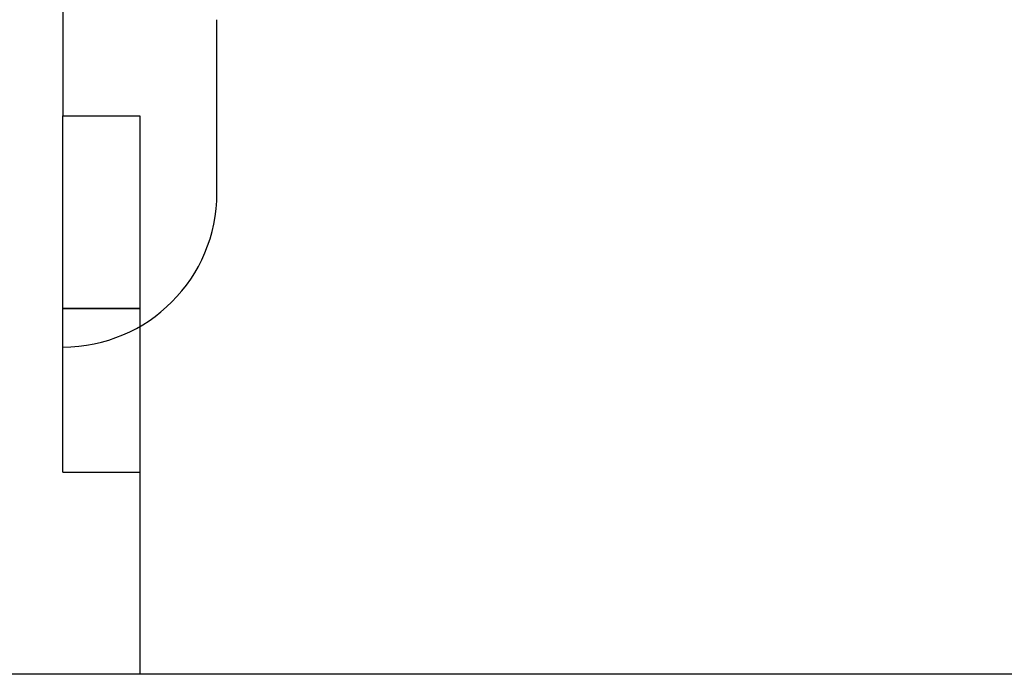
# Model space of a CAD drawing. Header units: millimetres. Extents: x -1 to 50, y 0 to 191.
# Tile 2 of 146: x 15.73 to 20.84, y 0 to 3.4. Entities that reach past the tile are written whole.
import ezdxf

# ---------------------------------------------------------------- set-up
doc = ezdxf.new("R2010")
doc.units = ezdxf.units.MM
doc.layers.add('MAIN-1', color=7, linetype='Continuous')
doc.layers.add('MAIN-2', color=7, linetype='Continuous')

msp = doc.modelspace()

# ---------------------------------------------------------------- linework, layer by layer
at = {"layer": 'MAIN-1'}
msp.add_line((43.8, 0), (1, 0), dxfattribs=at)
at = {"layer": 'MAIN-2'}
for p, q in [((15.95, 11.85), (15.95, 2.9)), ((16.75, 2.5), (16.75, 3.4)), ((15.95, 2.9), (15.95, 2.9)), ((15.95, 2.9), (15.95, 2.9)), ((15.95, 2.9), (15.95, 2.9)), ((15.95, 2.9), (15.95, 2.9)), ((15.95, 2.9), (15.95, 2.9)), ((15.95, 2.9), (15.95, 2.9)), ((15.95, 2.9), (15.95, 2.9)), ((15.95, 2.9), (15.95, 2.9)), ((15.95, 2.9), (15.95, 2.9)), ((15.95, 2.9), (15.95, 2.9)), ((15.95, 2.9), (15.95, 2.9)), ((15.95, 2.9), (15.95, 2.9)), ((15.95, 2.9), (15.95, 2.9)), ((15.95, 1.9), (15.95, 2.9)), ((15.95, 2.9), (15.95, 2.9)), ((15.95, 2.9), (16.35, 2.9)), ((16.35, 2.9), (16.35, 2.9)), ((16.35, 2.9), (16.35, 2.9)), ((16.35, 2.9), (16.35, 2.9)), ((16.35, 2.9), (16.35, 2.9)), ((16.35, 2.9), (16.35, 2.9)), ((16.35, 2.9), (16.35, 2.9)), ((16.35, 2.9), (16.35, 2.9)), ((16.35, 2.9), (16.35, 2.9)), ((16.35, 2.9), (16.35, 2.9)), ((16.35, 2.9), (16.35, 2.9)), ((16.35, 2.9), (16.35, 2.9)), ((16.35, 2.9), (16.35, 2.9)), ((16.35, 2.9), (16.35, 0)), ((16.35, 2.9), (16.35, 2.9)), ((16.35, 2.9), (16.35, 2.9)), ((16.75, 2.5), (16.75, 2.5)), ((16.75, 2.5), (16.75, 2.5)), ((16.75, 2.5), (16.75, 2.5)), ((16.75, 2.5), (16.75, 2.5)), ((16.75, 2.5), (16.75, 2.5)), ((16.75, 2.5), (16.75, 2.5)), ((16.75, 2.5), (16.75, 2.5)), ((15.95, 1.9), (16.35, 1.9)), ((16.35, 1.9), (15.95, 1.9)), ((15.95, 1.9), (16.35, 1.9)), ((16.35, 1.9), (15.95, 1.9)), ((15.95, 1.9), (16.35, 1.9)), ((16.35, 1.9), (15.95, 1.9)), ((15.95, 1.9), (16.35, 1.9)), ((16.35, 1.9), (15.95, 1.9)), ((15.95, 1.9), (16.35, 1.9)), ((16.35, 1.9), (15.95, 1.9)), ((15.95, 1.9), (16.35, 1.9)), ((16.35, 1.9), (15.95, 1.9)), ((15.95, 1.05), (15.95, 1.9)), ((15.95, 1.9), (16.35, 1.9)), ((16.35, 1.9), (15.95, 1.9)), ((15.95, 1.7), (15.95, 1.7)), ((15.95, 1.7), (15.95, 1.7)), ((15.95, 1.7), (15.95, 1.7)), ((15.95, 1.7), (15.95, 1.7)), ((15.95, 1.7), (15.95, 1.7)), ((15.95, 1.7), (15.95, 1.7)), ((15.95, 1.7), (15.95, 1.7)), ((15.95, 1.05), (15.95, 1.05)), ((15.95, 1.05), (15.95, 1.05)), ((15.95, 1.05), (15.95, 1.05)), ((15.95, 1.05), (15.95, 1.05)), ((15.95, 1.05), (15.95, 1.05)), ((15.95, 1.05), (15.95, 1.05)), ((15.95, 1.05), (15.95, 1.05)), ((15.95, 1.05), (16.35, 1.05)), ((16.35, 1.05), (16.35, 1.05)), ((16.35, 1.05), (16.35, 1.05)), ((16.35, 1.05), (16.35, 1.05)), ((16.35, 1.05), (16.35, 1.05)), ((16.35, 1.05), (16.35, 1.05)), ((16.35, 1.05), (16.35, 1.05)), ((16.35, 1.05), (16.35, 1.05)), ((16.35, 0), (16.35, 0)), ((16.35, 0), (16.35, 0)), ((16.35, 0), (16.35, 0)), ((16.35, 0), (16.35, 0)), ((16.35, 0), (16.35, 0)), ((16.35, 0), (16.35, 0)), ((16.35, 0), (16.35, 0))]:
    msp.add_line(p, q, dxfattribs=at)
msp.add_arc((15.95, 2.5), 0.8, 270, 0, dxfattribs=at)

doc.saveas('drawing.dxf')
